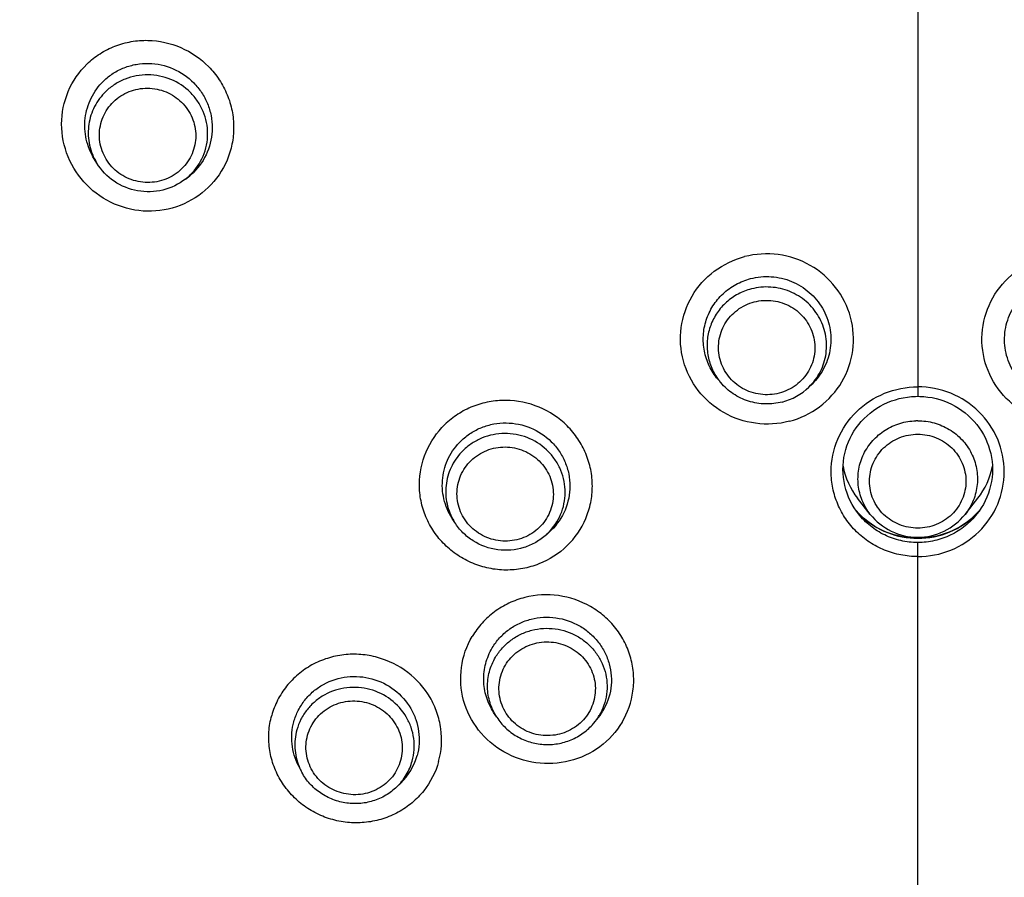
# Model space of a CAD drawing. Header units: millimetres. Extents: x 18 to 699, y 6 to 689.
# Tile 34 of 53: x 294 to 319, y 631 to 653. Entities that reach past the tile are written whole.
import ezdxf

# ---------------------------------------------------------------- set-up
doc = ezdxf.new("R2010")
doc.units = ezdxf.units.MM
doc.header["$LTSCALE"] = 46.255
doc.layers.get('0').update_dxf_attribs({"linetype": 'CONTINUOUS'})

msp = doc.modelspace()

# ---------------------------------------------------------------- linework, layer by layer
at = {"color": 9, "linetype": 'CONTINUOUS'}
for p, q in [((317.114, 656.533), (317.114, 643.496)), ((307.566, 639.939), (307.6, 639.971)), ((317.114, 639.845), (317.114, 639.874)), ((317.114, 622.13), (317.114, 639.738))]:
    msp.add_line(p, q, dxfattribs=at)
at = {"color": 7, "linetype": 'CONTINUOUS'}
for p, q in [((296.01, 649.492), (295.945, 649.599)), ((298.288, 649.082), (298.366, 649.143)), ((312.048, 643.85), (311.976, 643.936)), ((314.317, 643.735), (314.396, 643.811)), ((315.895, 640.461), (315.569, 640.874)), ((318.332, 640.461), (318.658, 640.874)), ((315.589, 640.49), (315.527, 640.558)), ((315.666, 640.414), (315.589, 640.49)), ((315.59, 640.472), (315.59, 640.472)), ((318.7, 640.558), (318.637, 640.489)), ((318.637, 640.472), (318.637, 640.472)), ((305.213, 640.25), (305.144, 640.358)), ((307.566, 639.939), (307.654, 640.02)), ((307.691, 640.054), (307.654, 640.02)), ((317.114, 639.847), (317.051, 639.848)), ((317.172, 639.848), (317.114, 639.847)), ((306.291, 635.248), (306.211, 635.371)), ((308.779, 635.086), (308.866, 635.19)), ((301.259, 633.869), (301.191, 634.002)), ((303.724, 633.456), (303.823, 633.552))]:
    msp.add_line(p, q, dxfattribs=at)
for points in [[(315.59, 640.472), (315.538, 640.542), (315.479, 640.628), (315.426, 640.718), (315.378, 640.81), (315.335, 640.905), (315.298, 641.002), (315.266, 641.101), (315.239, 641.202), (315.219, 641.303), (315.204, 641.406), (315.195, 641.51), (315.192, 641.613), (315.194, 641.717), (315.203, 641.821), (315.217, 641.923), (315.237, 642.025), (315.263, 642.126), (315.295, 642.225), (315.332, 642.322), (315.374, 642.417), (315.422, 642.51), (315.475, 642.6), (315.533, 642.686), (315.596, 642.77), (315.663, 642.85), (315.735, 642.926), (315.811, 642.998), (315.89, 643.066), (315.974, 643.13), (316.061, 643.189), (316.151, 643.243), (316.244, 643.293), (316.34, 643.337), (316.438, 643.376), (316.538, 643.41), (316.639, 643.438), (316.742, 643.461), (316.847, 643.478), (316.951, 643.489), (317.057, 643.495), (317.114, 643.496)], [(317.114, 643.496), (317.166, 643.495), (317.272, 643.49), (317.377, 643.478), (317.481, 643.462), (317.584, 643.439), (317.686, 643.411), (317.786, 643.377), (317.884, 643.339), (317.98, 643.294), (318.073, 643.245), (318.163, 643.191), (318.25, 643.132), (318.334, 643.069), (318.414, 643.001), (318.49, 642.928), (318.562, 642.852), (318.63, 642.772), (318.692, 642.689), (318.751, 642.602), (318.804, 642.512), (318.852, 642.419), (318.894, 642.324), (318.932, 642.227), (318.963, 642.128), (318.989, 642.027), (319.01, 641.925), (319.024, 641.822), (319.033, 641.719), (319.036, 641.615), (319.033, 641.511), (319.024, 641.408), (319.009, 641.305), (318.988, 641.203), (318.962, 641.102), (318.93, 641.003), (318.893, 640.906), (318.85, 640.811), (318.801, 640.719), (318.748, 640.629), (318.69, 640.542), (318.637, 640.472)], [(317.051, 639.848), (316.942, 639.854), (316.833, 639.866), (316.725, 639.883), (316.618, 639.905), (316.512, 639.933), (316.408, 639.967), (316.305, 640.006), (316.205, 640.049), (316.108, 640.098), (316.013, 640.152), (315.921, 640.211), (315.833, 640.274), (315.748, 640.342), (315.666, 640.414)], [(318.637, 640.489), (318.559, 640.413), (318.478, 640.341), (318.393, 640.273), (318.304, 640.209), (318.212, 640.151), (318.117, 640.097), (318.019, 640.048), (317.919, 640.004), (317.816, 639.966), (317.712, 639.932), (317.606, 639.904), (317.499, 639.882), (317.39, 639.865), (317.281, 639.854), (317.172, 639.848)]]:
    msp.add_lwpolyline(points, dxfattribs=at)
at = {"color": 9, "linetype": 'CONTINUOUS'}
for centre, radius, start, end in [((297.297, 650.283), 1.511, 208.6985, 211.5565), ((297.358, 650.271), 1.509, 308.0445, 314.1297), ((313.206, 644.822), 1.512, 215.5217, 218.8671), ((313.208, 644.823), 1.514, 218.8672, 220.0064), ((317.114, 641.292), 1.577, 90, 91.6508), ((317.082, 641.928), 2.073, 221.3652, 223.0377), ((317.085, 641.93), 2.076, 223.0375, 223.9794), ((317.085, 641.931), 2.078, 223.9793, 224.3034), ((317.087, 641.933), 2.08, 224.3038, 226.9042), ((317.142, 641.931), 2.078, 315.7242, 316.0184), ((317.143, 641.93), 2.076, 316.0182, 317.4746), ((317.146, 641.927), 2.072, 317.4747, 318.6363), ((306.482, 641.06), 1.505, 208.7877, 212.5547), ((306.554, 641.049), 1.502, 314.1365, 317.4932), ((307.64, 636.05), 1.492, 319.7818, 322.4855), ((307.643, 636.047), 1.487, 322.4867, 325.8601), ((307.649, 636.043), 1.48, 325.8592, 329.2438), ((302.589, 634.541), 1.49, 202.118, 206.8403)]:
    msp.add_arc(centre, radius, start, end, dxfattribs=at)
at = {"color": 7, "linetype": 'CONTINUOUS'}
for centre, radius, start, end in [((297.384, 650.398), 1.594, 308.0465, 314.1319), ((313.244, 644.842), 1.542, 284.5192, 314.1059), ((317.057, 642.048), 1.895, 190.4531, 218.273), ((317.17, 642.048), 1.895, 321.727, 349.5357), ((307.657, 636.212), 1.584, 319.7833, 329.2305), ((302.736, 634.675), 1.562, 314.0919, 344.5168)]:
    msp.add_arc(centre, radius, start, end, dxfattribs=at)
at = {"color": 9, "linetype": 'CONTINUOUS'}
for points, knots in [([(262.439, 639.337), (262.615, 640.957), (263.122, 644.183), (264.333, 648.932), (265.988, 653.554), (268.071, 658.009), (270.565, 662.261), (273.45, 666.273), (276.7, 670.012), (280.29, 673.446), (284.188, 676.548), (288.361, 679.291), (292.776, 681.651), (297.394, 683.61), (302.178, 685.151), (307.086, 686.261), (312.079, 686.93), (315.436, 687.08), (317.114, 687.08)], [0, 0, 0, 0, 0.061531, 0.123129, 0.184822, 0.246635, 0.308589, 0.370699, 0.432976, 0.495425, 0.558045, 0.620829, 0.683766, 0.746838, 0.810024, 0.873298, 0.936634, 1, 1, 1, 1]), ([(317.114, 687.08), (318.792, 687.08), (322.149, 686.93), (327.141, 686.261), (332.049, 685.151), (336.833, 683.61), (341.451, 681.651), (345.866, 679.291), (350.04, 676.548), (353.937, 673.446), (357.527, 670.012), (360.777, 666.273), (363.662, 662.261), (366.156, 658.009), (368.239, 653.554), (369.894, 648.932), (371.106, 644.183), (371.612, 640.957), (371.788, 639.337)], [0, 0, 0, 0, 0.063366, 0.126702, 0.189976, 0.253162, 0.316234, 0.379171, 0.441955, 0.504575, 0.567024, 0.629301, 0.691411, 0.753365, 0.815178, 0.876871, 0.938469, 1, 1, 1, 1]), ([(262.387, 637.935), (262.541, 639.572), (263.006, 642.835), (264.166, 647.642), (265.779, 652.324), (267.83, 656.842), (270.303, 661.157), (273.175, 665.232), (276.423, 669.031), (280.019, 672.523), (283.931, 675.678), (288.127, 678.469), (292.57, 680.872), (297.222, 682.866), (302.045, 684.436), (306.996, 685.566), (312.033, 686.248), (315.42, 686.4), (317.114, 686.4)], [0, 0, 0, 0, 0.061533, 0.123129, 0.184818, 0.246625, 0.308572, 0.370675, 0.432946, 0.49539, 0.558008, 0.620791, 0.68373, 0.746806, 0.809998, 0.87328, 0.936624, 1, 1, 1, 1]), ([(264.887, 617.284), (264.258, 619.257), (263.49, 622.275), (262.836, 626.364), (262.429, 630.481), (262.387, 635.662), (263.085, 641.841), (264.521, 647.9), (266.676, 653.753), (269.52, 659.322), (273.015, 664.531), (277.111, 669.308), (281.753, 673.588), (286.878, 677.313), (292.415, 680.433), (298.289, 682.904), (304.42, 684.693), (310.722, 685.777), (314.984, 686.019), (317.114, 686.019)], [0, 0, 0, 0, 0.061803, 0.092686, 0.123555, 0.185249, 0.246965, 0.308755, 0.370665, 0.432736, 0.494997, 0.55747, 0.620163, 0.683072, 0.746184, 0.809471, 0.872898, 0.936424, 1, 1, 1, 1]), ([(295.757, 652.039), (295.86, 652.138), (296.086, 652.318), (296.472, 652.514), (296.891, 652.63), (297.469, 652.674), (298.192, 652.515), (298.803, 652.095), (299.169, 651.643), (299.373, 651.257), (299.499, 650.841), (299.542, 650.409), (299.499, 649.978), (299.33, 649.431), (299.081, 649.064), (298.876, 648.867)], [0, 0, 0, 0, 0.062223, 0.124586, 0.187128, 0.249861, 0.37522, 0.500842, 0.563854, 0.626721, 0.689401, 0.751885, 0.814192, 0.876373, 1, 1, 1, 1]), ([(298.876, 648.867), (298.672, 648.668), (298.175, 648.351), (297.306, 648.199), (296.441, 648.389), (295.71, 648.891), (295.221, 649.629), (295.048, 650.495), (295.221, 651.355), (295.553, 651.841), (295.757, 652.039)], [0, 0, 0, 0, 0.124328, 0.249386, 0.375111, 0.501073, 0.626727, 0.751699, 0.875992, 1, 1, 1, 1]), ([(298.409, 649.187), (298.55, 649.324), (298.779, 649.656), (298.879, 650.15), (298.84, 650.542), (298.752, 650.827), (298.609, 651.09), (298.353, 651.397), (297.927, 651.68), (297.425, 651.781), (297.024, 651.746), (296.734, 651.662), (296.467, 651.525), (296.31, 651.401), (296.239, 651.332)], [0, 0, 0, 0, 0.123761, 0.247064, 0.309116, 0.371352, 0.433837, 0.496595, 0.622232, 0.748317, 0.811566, 0.874632, 0.937452, 1, 1, 1, 1]), ([(296.239, 651.332), (296.124, 651.22), (295.929, 650.958), (295.779, 650.494), (295.786, 650.006), (295.895, 649.698), (295.972, 649.557)], [0, 0, 0, 0, 0.250402, 0.49982, 0.749338, 1, 1, 1, 1]), ([(296.44, 651.071), (296.497, 651.127), (296.623, 651.227), (296.839, 651.338), (297.073, 651.405), (297.396, 651.434), (297.801, 651.352), (298.145, 651.124), (298.351, 650.876), (298.466, 650.664), (298.537, 650.435), (298.569, 650.118), (298.488, 649.72), (298.303, 649.452), (298.19, 649.342)], [0, 0, 0, 0, 0.062548, 0.125368, 0.188434, 0.251683, 0.377768, 0.503405, 0.566163, 0.628648, 0.690885, 0.752936, 0.87624, 1, 1, 1, 1]), ([(298.19, 649.342), (298.132, 649.286), (298.006, 649.185), (297.79, 649.075), (297.556, 649.007), (297.233, 648.979), (296.828, 649.06), (296.484, 649.288), (296.278, 649.536), (296.163, 649.748), (296.092, 649.978), (296.06, 650.295), (296.141, 650.693), (296.326, 650.961), (296.44, 651.071)], [0, 0, 0, 0, 0.062548, 0.125368, 0.188434, 0.251683, 0.377768, 0.503405, 0.566163, 0.628648, 0.690885, 0.752936, 0.87624, 1, 1, 1, 1]), ([(313.813, 642.855), (313.534, 642.78), (312.939, 642.747), (312.098, 643.029), (311.429, 643.608), (311.034, 644.395), (310.975, 645.271), (311.263, 646.102), (311.851, 646.758), (312.384, 647.014), (312.663, 647.087)], [0, 0, 0, 0, 0.126004, 0.251941, 0.377248, 0.501747, 0.625735, 0.749801, 0.8745, 1, 1, 1, 1]), ([(313.813, 642.855), (314.092, 642.926), (314.625, 643.184), (315.213, 643.839), (315.501, 644.669), (315.443, 645.545), (315.048, 646.333), (314.378, 646.912), (313.538, 647.195), (312.943, 647.16), (312.663, 647.087)], [0, 0, 0, 0, 0.125482, 0.250149, 0.374182, 0.498157, 0.622675, 0.748014, 0.873975, 1, 1, 1, 1]), ([(320.414, 642.855), (320.135, 642.926), (319.602, 643.184), (319.014, 643.838), (318.726, 644.669), (318.784, 645.545), (319.179, 646.333), (319.849, 646.912), (320.689, 647.195), (321.284, 647.16), (321.564, 647.087)], [0, 0, 0, 0, 0.12548, 0.250148, 0.374181, 0.498154, 0.622674, 0.748012, 0.873974, 1, 1, 1, 1]), ([(312.837, 646.257), (312.718, 646.226), (312.489, 646.137), (312.187, 645.926), (311.945, 645.651), (311.777, 645.327), (311.692, 644.972), (311.696, 644.608), (311.788, 644.256), (311.905, 644.042), (311.975, 643.944)], [0, 0, 0, 0, 0.126418, 0.25227, 0.377486, 0.502138, 0.626428, 0.750641, 0.875082, 1, 1, 1, 1]), ([(314.317, 643.735), (314.435, 643.849), (314.635, 644.119), (314.784, 644.597), (314.768, 645.097), (314.589, 645.565), (314.265, 645.952), (313.833, 646.216), (313.337, 646.331), (312.998, 646.299), (312.837, 646.257)], [0, 0, 0, 0, 0.124564, 0.248494, 0.372281, 0.496475, 0.621453, 0.747265, 0.873619, 1, 1, 1, 1]), ([(313.552, 643.578), (313.396, 643.538), (313.065, 643.517), (312.597, 643.673), (312.224, 643.994), (312.003, 644.43), (311.971, 644.916), (312.131, 645.377), (312.459, 645.741), (312.756, 645.883), (312.911, 645.923)], [0, 0, 0, 0, 0.126295, 0.252426, 0.377733, 0.502032, 0.625731, 0.749597, 0.874296, 1, 1, 1, 1]), ([(312.911, 645.923), (313.067, 645.964), (313.398, 645.984), (313.866, 645.828), (314.239, 645.508), (314.459, 645.071), (314.492, 644.585), (314.331, 644.124), (314.004, 643.76), (313.707, 643.618), (313.552, 643.578)], [0, 0, 0, 0, 0.126295, 0.252426, 0.377733, 0.502032, 0.625731, 0.749597, 0.874296, 1, 1, 1, 1]), ([(317.114, 639.376), (316.968, 639.376), (316.677, 639.404), (316.257, 639.53), (315.87, 639.732), (315.531, 640.005), (315.252, 640.337), (315.046, 640.717), (314.918, 641.129), (314.86, 641.699), (315.005, 642.417), (315.502, 643.143), (316.241, 643.626), (316.824, 643.74), (317.114, 643.74)], [0, 0, 0, 0, 0.063259, 0.12643, 0.189427, 0.252194, 0.314711, 0.377006, 0.43913, 0.501162, 0.624713, 0.748945, 0.874141, 1, 1, 1, 1]), ([(317.114, 639.376), (317.403, 639.375), (317.985, 639.49), (318.725, 639.972), (319.222, 640.699), (319.396, 641.558), (319.222, 642.416), (318.725, 643.143), (317.986, 643.626), (317.403, 643.74), (317.114, 643.74)], [0, 0, 0, 0, 0.126138, 0.251609, 0.376115, 0.499951, 0.6238, 0.748336, 0.873834, 1, 1, 1, 1]), ([(308.097, 639.652), (308.302, 639.849), (308.55, 640.214), (308.72, 640.76), (308.763, 641.188), (308.72, 641.617), (308.593, 642.03), (308.387, 642.412), (308.017, 642.858), (307.4, 643.269), (306.672, 643.418), (306.092, 643.367), (305.672, 643.247), (305.285, 643.049), (305.058, 642.868), (304.955, 642.768)], [0, 0, 0, 0, 0.123642, 0.185593, 0.247549, 0.309615, 0.371874, 0.43438, 0.497149, 0.622746, 0.748692, 0.811844, 0.874809, 0.937534, 1, 1, 1, 1]), ([(308.097, 639.652), (307.893, 639.452), (307.516, 639.213), (306.96, 639.053), (306.524, 639.015), (306.088, 639.062), (305.668, 639.191), (305.282, 639.397), (304.943, 639.673), (304.665, 640.008), (304.458, 640.39), (304.331, 640.803), (304.274, 641.373), (304.419, 642.088), (304.751, 642.571), (304.955, 642.768)], [0, 0, 0, 0, 0.12457, 0.187533, 0.250681, 0.313933, 0.377194, 0.440367, 0.503367, 0.566137, 0.628651, 0.690925, 0.75301, 0.876335, 1, 1, 1, 1]), ([(315.895, 640.461), (315.81, 640.569), (315.669, 640.809), (315.567, 641.212), (315.58, 641.628), (315.709, 642.024), (315.943, 642.37), (316.264, 642.642), (316.648, 642.819), (316.928, 642.864), (317.068, 642.868)], [0, 0, 0, 0, 0.124556, 0.248498, 0.372254, 0.496305, 0.621046, 0.746662, 0.873082, 1, 1, 1, 1]), ([(317.114, 642.869), (317.255, 642.869), (317.54, 642.83), (317.934, 642.661), (318.266, 642.392), (318.509, 642.044), (318.645, 641.644), (318.662, 641.223), (318.561, 640.814), (318.419, 640.57), (318.332, 640.461)], [0, 0, 0, 0, 0.126918, 0.25337, 0.379024, 0.503788, 0.627837, 0.751568, 0.875476, 1, 1, 1, 1]), ([(307.661, 640.034), (307.791, 640.176), (307.997, 640.513), (308.072, 641), (308.017, 641.383), (307.919, 641.659), (307.77, 641.911), (307.51, 642.204), (307.084, 642.47), (306.59, 642.559), (306.197, 642.519), (305.914, 642.434), (305.652, 642.297), (305.499, 642.175), (305.429, 642.107)], [0, 0, 0, 0, 0.123679, 0.246886, 0.308883, 0.371072, 0.433519, 0.496253, 0.621915, 0.748094, 0.811398, 0.874525, 0.937404, 1, 1, 1, 1]), ([(317.114, 640.107), (316.953, 640.107), (316.628, 640.169), (316.216, 640.436), (315.939, 640.838), (315.842, 641.314), (315.939, 641.79), (316.216, 642.192), (316.628, 642.459), (316.953, 642.522), (317.114, 642.522)], [0, 0, 0, 0, 0.126495, 0.25212, 0.376503, 0.5, 0.623497, 0.74788, 0.873505, 1, 1, 1, 1]), ([(317.114, 642.522), (317.275, 642.522), (317.599, 642.459), (318.011, 642.192), (318.288, 641.79), (318.385, 641.314), (318.288, 640.838), (318.011, 640.436), (317.599, 640.169), (317.275, 640.107), (317.114, 640.107)], [0, 0, 0, 0, 0.126495, 0.25212, 0.376503, 0.5, 0.623497, 0.74788, 0.873505, 1, 1, 1, 1]), ([(305.631, 641.845), (305.689, 641.901), (305.815, 642.001), (306.031, 642.112), (306.265, 642.18), (306.588, 642.209), (306.993, 642.128), (307.337, 641.901), (307.543, 641.654), (307.659, 641.443), (307.73, 641.214), (307.762, 640.898), (307.681, 640.5), (307.496, 640.232), (307.383, 640.122)], [0, 0, 0, 0, 0.062608, 0.125505, 0.188653, 0.251975, 0.378146, 0.503747, 0.566445, 0.628853, 0.691008, 0.752984, 0.876202, 1, 1, 1, 1]), ([(305.429, 642.107), (305.314, 641.996), (305.119, 641.734), (304.969, 641.27), (304.976, 640.783), (305.085, 640.476), (305.162, 640.336)], [0, 0, 0, 0, 0.250656, 0.500119, 0.749514, 1, 1, 1, 1]), ([(307.383, 640.122), (307.325, 640.066), (307.199, 639.966), (306.983, 639.855), (306.749, 639.787), (306.426, 639.758), (306.021, 639.839), (305.677, 640.066), (305.47, 640.313), (305.355, 640.524), (305.284, 640.754), (305.252, 641.07), (305.333, 641.468), (305.518, 641.735), (305.631, 641.845)], [0, 0, 0, 0, 0.062608, 0.125505, 0.188653, 0.251975, 0.378146, 0.503747, 0.566445, 0.628853, 0.691008, 0.752984, 0.876202, 1, 1, 1, 1]), ([(317.114, 639.738), (316.967, 639.738), (316.674, 639.771), (316.258, 639.916), (315.886, 640.15), (315.68, 640.358), (315.59, 640.472)], [0, 0, 0, 0, 0.251056, 0.501633, 0.751349, 1, 1, 1, 1]), ([(315.666, 640.414), (315.858, 640.234), (316.317, 639.945), (316.849, 639.845), (317.114, 639.845)], [0, 0, 0, 0, 0.4988, 1, 1, 1, 1]), ([(317.114, 639.845), (317.394, 639.845), (317.958, 639.957), (318.435, 640.281), (318.629, 640.481)], [0, 0, 0, 0, 0.501329, 1, 1, 1, 1]), ([(318.637, 640.472), (318.547, 640.358), (318.341, 640.15), (317.969, 639.916), (317.553, 639.771), (317.26, 639.738), (317.114, 639.738)], [0, 0, 0, 0, 0.248651, 0.498367, 0.748944, 1, 1, 1, 1]), ([(309.514, 635.119), (309.66, 635.361), (309.803, 635.776), (309.822, 636.345), (309.75, 636.768), (309.595, 637.17), (309.364, 637.536), (309.064, 637.851), (308.59, 638.187), (307.887, 638.427), (307.147, 638.386), (306.6, 638.19), (306.227, 637.968), (305.906, 637.678), (305.735, 637.447), (305.662, 637.325)], [0, 0, 0, 0, 0.123078, 0.184909, 0.246878, 0.309089, 0.371602, 0.434431, 0.497542, 0.623689, 0.749743, 0.812755, 0.875472, 0.937877, 1, 1, 1, 1]), ([(306.261, 636.789), (306.311, 636.874), (306.429, 637.034), (306.651, 637.234), (306.908, 637.389), (307.285, 637.526), (307.797, 637.557), (308.282, 637.395), (308.61, 637.165), (308.817, 636.949), (308.977, 636.698), (309.12, 636.332), (309.154, 635.832), (309.021, 635.453), (308.921, 635.286)], [0, 0, 0, 0, 0.062268, 0.124868, 0.187809, 0.251045, 0.377435, 0.503644, 0.566683, 0.62939, 0.691755, 0.753822, 0.876819, 1, 1, 1, 1]), ([(309.514, 635.119), (309.37, 634.874), (308.972, 634.44), (308.175, 634.065), (307.29, 634.017), (306.45, 634.302), (305.781, 634.879), (305.385, 635.662), (305.326, 636.532), (305.518, 637.082), (305.662, 637.325)], [0, 0, 0, 0, 0.124259, 0.24976, 0.376179, 0.502692, 0.628426, 0.752939, 0.876522, 1, 1, 1, 1]), ([(306.514, 636.584), (306.555, 636.652), (306.65, 636.781), (306.829, 636.943), (307.036, 637.067), (307.341, 637.178), (307.753, 637.203), (308.145, 637.072), (308.409, 636.887), (308.576, 636.713), (308.706, 636.51), (308.82, 636.215), (308.848, 635.811), (308.741, 635.506), (308.66, 635.371)], [0, 0, 0, 0, 0.062268, 0.124868, 0.187809, 0.251045, 0.377434, 0.503644, 0.566683, 0.62939, 0.691756, 0.753822, 0.876819, 1, 1, 1, 1]), ([(304.797, 634.106), (304.873, 634.377), (304.9, 634.815), (304.768, 635.369), (304.527, 635.892), (304.036, 636.444), (303.372, 636.771), (302.798, 636.871), (302.361, 636.864), (301.934, 636.773), (301.535, 636.603), (301.178, 636.359), (300.878, 636.051), (300.646, 635.691), (300.542, 635.425), (300.505, 635.289)], [0, 0, 0, 0, 0.122976, 0.185084, 0.247507, 0.37277, 0.499002, 0.562483, 0.625839, 0.688956, 0.751758, 0.814217, 0.876355, 0.938246, 1, 1, 1, 1]), ([(306.291, 635.248), (306.217, 635.361), (306.101, 635.61), (306.036, 636.015), (306.085, 636.421), (306.192, 636.673), (306.261, 636.789)], [0, 0, 0, 0, 0.250914, 0.50058, 0.749934, 1, 1, 1, 1]), ([(308.66, 635.371), (308.62, 635.303), (308.524, 635.174), (308.346, 635.012), (308.138, 634.888), (307.834, 634.777), (307.422, 634.752), (307.03, 634.883), (306.766, 635.068), (306.598, 635.242), (306.469, 635.445), (306.354, 635.74), (306.326, 636.144), (306.434, 636.449), (306.514, 636.584)], [0, 0, 0, 0, 0.062268, 0.124868, 0.187809, 0.251045, 0.377434, 0.503644, 0.566683, 0.62939, 0.691756, 0.753822, 0.876819, 1, 1, 1, 1]), ([(304.117, 634.118), (304.143, 634.213), (304.176, 634.407), (304.167, 634.702), (304.098, 634.99), (303.931, 635.349), (303.591, 635.729), (303.042, 635.996), (302.432, 636.041), (301.945, 635.885), (301.617, 635.66), (301.41, 635.446), (301.249, 635.197), (301.178, 635.013), (301.152, 634.919)], [0, 0, 0, 0, 0.061756, 0.123577, 0.185592, 0.247897, 0.372929, 0.499082, 0.625503, 0.751185, 0.81384, 0.876153, 0.938174, 1, 1, 1, 1]), ([(301.429, 634.782), (301.45, 634.858), (301.507, 635.006), (301.636, 635.207), (301.804, 635.379), (302.068, 635.561), (302.461, 635.687), (302.953, 635.651), (303.396, 635.435), (303.67, 635.129), (303.805, 634.839), (303.86, 634.606), (303.868, 634.369), (303.842, 634.212), (303.821, 634.136)], [0, 0, 0, 0, 0.061826, 0.123847, 0.18616, 0.248814, 0.374497, 0.500918, 0.627071, 0.752104, 0.814408, 0.876424, 0.938245, 1, 1, 1, 1]), ([(304.797, 634.106), (304.723, 633.834), (304.521, 633.444), (304.123, 633.036), (303.767, 632.792), (303.367, 632.621), (302.941, 632.531), (302.503, 632.523), (302.071, 632.598), (301.661, 632.755), (301.29, 632.985), (300.97, 633.282), (300.714, 633.633), (300.534, 634.025), (300.434, 634.443), (300.419, 634.871), (300.467, 635.153), (300.505, 635.289)], [0, 0, 0, 0, 0.122852, 0.184918, 0.247302, 0.310027, 0.373065, 0.436337, 0.499735, 0.563129, 0.62639, 0.689409, 0.752113, 0.814476, 0.876523, 0.938328, 1, 1, 1, 1]), ([(301.152, 634.919), (301.11, 634.766), (301.076, 634.444), (301.148, 634.128), (301.208, 633.98)], [0, 0, 0, 0, 0.499029, 1, 1, 1, 1]), ([(303.821, 634.136), (303.8, 634.06), (303.742, 633.912), (303.613, 633.711), (303.446, 633.539), (303.181, 633.357), (302.789, 633.231), (302.296, 633.268), (301.853, 633.483), (301.579, 633.789), (301.445, 634.079), (301.389, 634.312), (301.381, 634.55), (301.408, 634.706), (301.429, 634.782)], [0, 0, 0, 0, 0.061826, 0.123847, 0.18616, 0.248814, 0.374497, 0.500918, 0.627071, 0.752104, 0.814408, 0.876424, 0.938245, 1, 1, 1, 1]), ([(303.724, 633.456), (303.817, 633.546), (303.98, 633.752), (304.083, 633.994), (304.117, 634.118)], [0, 0, 0, 0, 0.501231, 1, 1, 1, 1])]:
    msp.add_open_spline(points, degree=3, knots=knots, dxfattribs=at)
at = {"color": 7, "linetype": 'CONTINUOUS'}
for points, knots in [([(371.75, 639.332), (371.563, 640.943), (371.036, 644.152), (369.798, 648.872), (368.122, 653.463), (366.023, 657.887), (363.517, 662.107), (360.627, 666.087), (357.375, 669.795), (353.79, 673.201), (349.9, 676.275), (345.738, 678.993), (341.339, 681.331), (336.739, 683.272), (331.977, 684.798), (325.465, 686.263), (317.114, 687.004), (308.762, 686.263), (302.25, 684.798), (297.488, 683.272), (292.888, 681.331), (288.489, 678.993), (284.327, 676.275), (280.438, 673.201), (276.852, 669.795), (273.6, 666.087), (270.71, 662.107), (268.205, 657.887), (266.105, 653.463), (264.43, 648.872), (263.192, 644.152), (262.664, 640.943), (262.477, 639.332)], [0, 0, 0, 0, 0.030778, 0.06159, 0.092449, 0.123367, 0.154355, 0.185419, 0.216565, 0.247795, 0.279108, 0.310501, 0.341969, 0.373503, 0.405091, 0.436724, 0.5, 0.563276, 0.594909, 0.626497, 0.658031, 0.689499, 0.720892, 0.752205, 0.783435, 0.814581, 0.845645, 0.876633, 0.907551, 0.93841, 0.969222, 1, 1, 1, 1]), ([(296.184, 651.603), (296.26, 651.677), (296.427, 651.81), (296.713, 651.955), (297.023, 652.042), (297.452, 652.074), (297.988, 651.957), (298.44, 651.646), (298.711, 651.311), (298.863, 651.025), (298.956, 650.717), (298.998, 650.292), (298.891, 649.76), (298.645, 649.401), (298.494, 649.254)], [0, 0, 0, 0, 0.062263, 0.124664, 0.187246, 0.25002, 0.375456, 0.501147, 0.564195, 0.627097, 0.689814, 0.752337, 0.876287, 1, 1, 1, 1]), ([(295.945, 649.599), (295.849, 649.754), (295.71, 650.097), (295.681, 650.65), (295.837, 651.179), (296.054, 651.478), (296.184, 651.603)], [0, 0, 0, 0, 0.251544, 0.501819, 0.751072, 1, 1, 1, 1]), ([(298.288, 649.082), (298.119, 648.949), (297.716, 648.754), (297.05, 648.735), (296.432, 648.985), (296.123, 649.308), (296.01, 649.492)], [0, 0, 0, 0, 0.249437, 0.5, 0.750563, 1, 1, 1, 1]), ([(311.976, 643.936), (311.889, 644.039), (311.741, 644.269), (311.612, 644.656), (311.585, 645.062), (311.661, 645.462), (311.835, 645.831), (312.097, 646.146), (312.429, 646.386), (312.685, 646.488), (312.816, 646.522)], [0, 0, 0, 0, 0.125151, 0.249847, 0.374265, 0.498659, 0.623284, 0.748342, 0.873926, 1, 1, 1, 1]), ([(312.816, 646.522), (312.989, 646.567), (313.352, 646.601), (313.881, 646.477), (314.344, 646.192), (314.689, 645.776), (314.88, 645.272), (314.896, 644.735), (314.736, 644.223), (314.522, 643.934), (314.396, 643.811)], [0, 0, 0, 0, 0.126076, 0.252181, 0.377894, 0.502949, 0.627351, 0.751373, 0.875449, 1, 1, 1, 1]), ([(319.831, 643.811), (319.705, 643.934), (319.491, 644.223), (319.331, 644.735), (319.347, 645.272), (319.538, 645.776), (319.883, 646.192), (320.346, 646.477), (320.875, 646.601), (321.238, 646.567), (321.411, 646.522)], [0, 0, 0, 0, 0.124551, 0.248627, 0.372649, 0.497051, 0.622106, 0.747819, 0.873924, 1, 1, 1, 1]), ([(313.63, 643.349), (313.489, 643.312), (313.195, 643.279), (312.759, 643.352), (312.361, 643.542), (312.141, 643.739), (312.048, 643.85)], [0, 0, 0, 0, 0.250419, 0.500887, 0.750873, 1, 1, 1, 1]), ([(305.373, 642.352), (305.449, 642.426), (305.617, 642.559), (305.902, 642.706), (306.212, 642.795), (306.64, 642.832), (307.177, 642.722), (307.632, 642.419), (307.905, 642.09), (308.057, 641.808), (308.151, 641.503), (308.193, 641.083), (308.087, 640.555), (307.841, 640.2), (307.691, 640.054)], [0, 0, 0, 0, 0.062505, 0.125267, 0.18827, 0.251461, 0.377482, 0.503154, 0.56596, 0.628503, 0.690801, 0.752905, 0.876268, 1, 1, 1, 1]), ([(305.144, 640.358), (305.047, 640.511), (304.903, 640.851), (304.871, 641.401), (305.026, 641.929), (305.244, 642.227), (305.373, 642.352)], [0, 0, 0, 0, 0.251001, 0.500646, 0.749927, 1, 1, 1, 1]), ([(315.895, 640.461), (316.037, 640.28), (316.413, 639.979), (316.882, 639.874), (317.114, 639.874)], [0, 0, 0, 0, 0.498527, 1, 1, 1, 1]), ([(317.114, 639.874), (317.346, 639.874), (317.814, 639.979), (318.19, 640.28), (318.332, 640.461)], [0, 0, 0, 0, 0.501473, 1, 1, 1, 1]), ([(307.566, 639.939), (307.483, 639.863), (307.3, 639.731), (306.887, 639.551), (306.311, 639.502), (305.767, 639.699), (305.415, 639.98), (305.273, 640.156), (305.213, 640.25)], [0, 0, 0, 0, 0.124854, 0.250114, 0.5, 0.749886, 0.875146, 1, 1, 1, 1]), ([(306.176, 637.029), (306.23, 637.119), (306.356, 637.29), (306.593, 637.504), (306.868, 637.668), (307.271, 637.812), (307.818, 637.842), (308.336, 637.666), (308.686, 637.418), (308.907, 637.185), (309.078, 636.916), (309.23, 636.522), (309.267, 635.987), (309.124, 635.581), (309.018, 635.402)], [0, 0, 0, 0, 0.062162, 0.124603, 0.187358, 0.250409, 0.376539, 0.50276, 0.565908, 0.628774, 0.691325, 0.753574, 0.876828, 1, 1, 1, 1]), ([(306.211, 635.371), (306.132, 635.494), (306.007, 635.761), (305.936, 636.197), (305.988, 636.634), (306.102, 636.905), (306.176, 637.029)], [0, 0, 0, 0, 0.251297, 0.501202, 0.750459, 1, 1, 1, 1]), ([(301.076, 635.13), (301.104, 635.231), (301.18, 635.427), (301.351, 635.693), (301.572, 635.92), (301.923, 636.16), (302.443, 636.324), (303.095, 636.272), (303.681, 635.983), (304.043, 635.575), (304.221, 635.19), (304.294, 634.881), (304.305, 634.566), (304.27, 634.358), (304.242, 634.258)], [0, 0, 0, 0, 0.061788, 0.123712, 0.185883, 0.248376, 0.373771, 0.500094, 0.626391, 0.75172, 0.814177, 0.876318, 0.938221, 1, 1, 1, 1]), ([(301.191, 634.002), (301.104, 634.174), (300.992, 634.552), (301.025, 634.946), (301.076, 635.13)], [0, 0, 0, 0, 0.501658, 1, 1, 1, 1]), ([(306.291, 635.248), (306.355, 635.147), (306.51, 634.961), (306.8, 634.743), (307.135, 634.597), (307.494, 634.532), (307.858, 634.55), (308.208, 634.651), (308.525, 634.83), (308.702, 634.995), (308.779, 635.086)], [0, 0, 0, 0, 0.124334, 0.249189, 0.374474, 0.5, 0.625527, 0.750811, 0.875666, 1, 1, 1, 1]), ([(303.724, 633.456), (303.638, 633.372), (303.445, 633.225), (303.111, 633.078), (302.751, 633.012), (302.386, 633.031), (302.034, 633.132), (301.715, 633.312), (301.448, 633.559), (301.313, 633.762), (301.259, 633.869)], [0, 0, 0, 0, 0.124325, 0.249178, 0.374467, 0.5, 0.625534, 0.750822, 0.875675, 1, 1, 1, 1])]:
    msp.add_open_spline(points, degree=3, knots=knots, dxfattribs=at)

doc.saveas('drawing.dxf')
